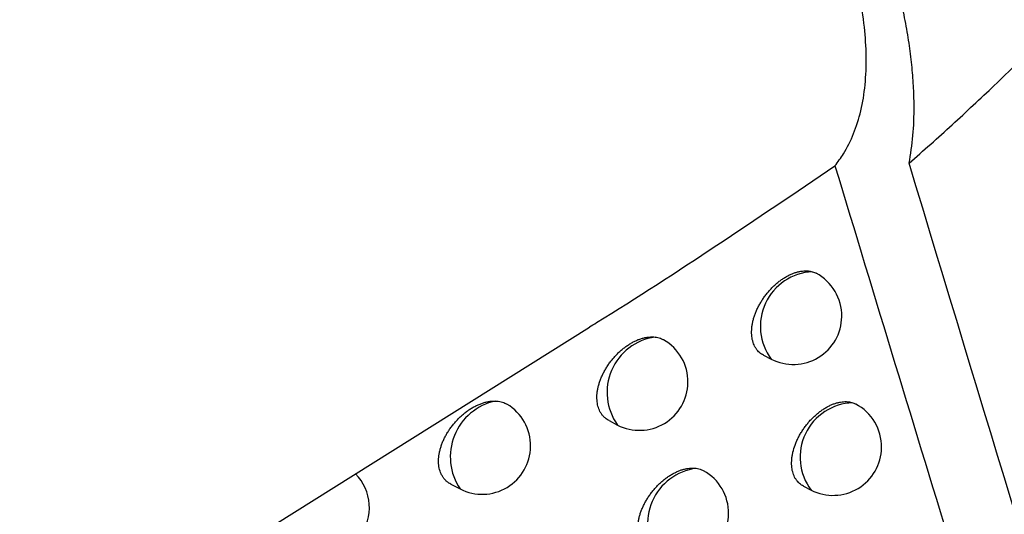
# Model space of a CAD drawing. Header units: millimetres. Extents: x -0.201 to 0.721, y -0.195 to 0.483.
# Tile 98 of 188: x 0.592 to 0.602, y -0.155 to -0.15. Entities that reach past the tile are written whole.
import ezdxf

# ---------------------------------------------------------------- set-up
doc = ezdxf.new("R2010")
doc.units = ezdxf.units.MM

msp = doc.modelspace()

# ---------------------------------------------------------------- linework, layer by layer
at = {"color": 7, "linetype": 'Continuous', "lineweight": 25}
for p, q in [((0.589815, -0.157943), (0.597502, -0.153127)), ((0.599298, -0.153417), (0.599379, -0.153458)), ((0.597704, -0.154093), (0.597792, -0.154138)), ((0.596071, -0.154749), (0.596166, -0.154798)), ((0.599711, -0.154768), (0.59979, -0.154809))]:
    msp.add_line(p, q, dxfattribs=at)
for centre, radius, start, end in [((0.599832, -0.15312), 0.0005653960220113, 93.160798, 216.73753), ((0.599607, -0.153013), 0.0005000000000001, 359.210427, 62.005511), ((0.599607, -0.153013), 0.0005000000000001, 242.880555, 359.210427), ((0.598261, -0.153802), 0.0005775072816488, 98.112692, 215.561726), ((0.598019, -0.153693), 0.0005000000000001, 359.210427, 60.585284), ((0.598019, -0.153693), 0.0005000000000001, 242.880555, 359.210427), ((0.596654, -0.154467), 0.0005893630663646, 102.026064, 214.154496), ((0.596394, -0.154353), 0.0005, 359.210427, 59.197923), ((0.600239, -0.15447), 0.0005620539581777, 91.911414, 217.076951), ((0.600018, -0.154364), 0.0005, 359.210427, 62.23179), ((0.596394, -0.154353), 0.0005, 242.880555, 359.210427), ((0.600018, -0.154364), 0.0005, 242.880555, 359.210427), ((0.598677, -0.155156), 0.0005755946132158, 97.300917, 215.751733), ((0.598438, -0.155047), 0.0005, 359.210427, 60.934638), ((0.59473, -0.154993), 0.0005, 242.880555, 44.736251), ((0.598438, -0.155047), 0.0005, 242.880555, 359.210427)]:
    msp.add_arc(centre, radius, start, end, dxfattribs=at)
for points, knots in [([(0.6104463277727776, -0.1631944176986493), (0.6098342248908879, -0.160937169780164), (0.6085964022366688, -0.156372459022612), (0.6068990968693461, -0.1493451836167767), (0.6053143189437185, -0.1421508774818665), (0.6038674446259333, -0.1348310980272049), (0.6025565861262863, -0.1273978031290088), (0.6013821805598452, -0.1198556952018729), (0.6003439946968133, -0.1122061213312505), (0.5994434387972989, -0.1044453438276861), (0.598510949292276, -0.0948013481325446), (0.5976673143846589, -0.0831834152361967), (0.5970912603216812, -0.0694692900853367), (0.596882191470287, -0.0554929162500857), (0.597078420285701, -0.0459661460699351), (0.5971765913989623, -0.0412000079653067)], [0, 0, 0, 0, 0.0622011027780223, 0.1257859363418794, 0.1893965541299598, 0.2530847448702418, 0.3167987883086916, 0.3803835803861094, 0.4439938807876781, 0.5076814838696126, 0.5713950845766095, 0.678239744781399, 0.7852056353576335, 0.8925407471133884, 1, 1, 1, 1]), ([(0.6000364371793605, -0.1514632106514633), (0.6000666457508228, -0.151422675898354), (0.6001415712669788, -0.151322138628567), (0.6002340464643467, -0.15113476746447), (0.6003094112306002, -0.1508970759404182), (0.6003531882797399, -0.1506297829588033), (0.6003645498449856, -0.1503408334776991), (0.6003445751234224, -0.1500272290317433), (0.6002927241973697, -0.1496903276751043), (0.6002052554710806, -0.149321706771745), (0.6000826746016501, -0.1489308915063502), (0.5999266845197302, -0.1485257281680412), (0.5997398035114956, -0.1481114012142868), (0.5995229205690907, -0.1476889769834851), (0.5992735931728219, -0.1472551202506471), (0.5990130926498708, -0.1468465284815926), (0.5987526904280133, -0.1464688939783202), (0.598580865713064, -0.1462405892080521), (0.5984947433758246, -0.1461261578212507)], [0, 0, 0, 0, 0.0422372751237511, 0.1047599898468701, 0.1676921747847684, 0.2318939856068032, 0.2965260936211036, 0.3574091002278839, 0.4232001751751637, 0.4894446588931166, 0.5571198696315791, 0.6252907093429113, 0.6910826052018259, 0.7573379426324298, 0.8250753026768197, 0.8933344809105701, 0.9465368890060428, 1, 1, 1, 1]), ([(0.6008032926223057, -0.1514365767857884), (0.6009512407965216, -0.1513047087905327), (0.6012471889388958, -0.1510409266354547), (0.6016944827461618, -0.1506240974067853), (0.6021456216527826, -0.1501860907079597), (0.6025513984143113, -0.1497695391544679), (0.6029019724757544, -0.1493865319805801), (0.6031494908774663, -0.1490975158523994), (0.6033409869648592, -0.1488576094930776), (0.6034808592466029, -0.1486717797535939), (0.603615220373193, -0.1484792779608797), (0.603731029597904, -0.1482954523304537), (0.6038271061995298, -0.1481216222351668), (0.6039028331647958, -0.1479604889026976), (0.6039528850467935, -0.1478229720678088), (0.6039815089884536, -0.1477131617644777), (0.6039983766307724, -0.1476194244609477), (0.60400523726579, -0.1475171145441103), (0.6039957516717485, -0.1474133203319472), (0.6039703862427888, -0.147320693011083), (0.6039334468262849, -0.1472434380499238), (0.6038884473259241, -0.1471783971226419), (0.603821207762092, -0.1471047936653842), (0.6037036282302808, -0.1470148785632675), (0.6035240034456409, -0.1469286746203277), (0.603303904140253, -0.1468604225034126), (0.6030710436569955, -0.1468117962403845), (0.6027823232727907, -0.1467706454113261), (0.6024364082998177, -0.1467416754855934), (0.6020320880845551, -0.1467257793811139), (0.6016197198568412, -0.146721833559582), (0.6012001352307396, -0.1467264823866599), (0.6007742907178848, -0.1467375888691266), (0.600199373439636, -0.1467586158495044), (0.599759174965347, -0.146781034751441), (0.5994656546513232, -0.1467959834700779)], [0, 0, 0, 0, 0.0493225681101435, 0.0986624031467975, 0.1517440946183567, 0.2048818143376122, 0.2417892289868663, 0.2787704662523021, 0.2973472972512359, 0.3159569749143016, 0.3347279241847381, 0.3536006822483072, 0.3678672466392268, 0.3822873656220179, 0.3965839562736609, 0.4039438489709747, 0.411386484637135, 0.4218849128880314, 0.4327000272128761, 0.4431925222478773, 0.4539079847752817, 0.4634629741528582, 0.4730967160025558, 0.492750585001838, 0.5222477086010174, 0.552062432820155, 0.5823819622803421, 0.612770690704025, 0.6608796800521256, 0.7090596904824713, 0.7573661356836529, 0.8056941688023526, 0.8542494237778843, 0.9028148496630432, 0.9999999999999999, 0.9999999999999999, 0.9999999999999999, 0.9999999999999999]), ([(0.6008032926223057, -0.1514365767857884), (0.6008179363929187, -0.1513428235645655), (0.6008472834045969, -0.1511549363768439), (0.6008563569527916, -0.150883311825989), (0.6008490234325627, -0.1506370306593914), (0.6008315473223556, -0.1504207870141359), (0.600803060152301, -0.1501967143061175), (0.6007632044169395, -0.1499636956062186), (0.6007118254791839, -0.1497222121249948), (0.6006486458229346, -0.1494722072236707), (0.6005739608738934, -0.1492154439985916), (0.6004894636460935, -0.1489574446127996), (0.600396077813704, -0.1486993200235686), (0.6002945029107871, -0.1484415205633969), (0.6001829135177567, -0.1481792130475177), (0.6000606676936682, -0.1479112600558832), (0.5999278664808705, -0.1476382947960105), (0.5997840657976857, -0.1473603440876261), (0.5996309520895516, -0.1470794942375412), (0.59952078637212, -0.1468905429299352), (0.5994656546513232, -0.1467959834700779)], [0, 0, 0, 0, 0.0805217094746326, 0.161370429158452, 0.2134240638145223, 0.2655645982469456, 0.3179682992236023, 0.3704602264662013, 0.4239633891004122, 0.4775603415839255, 0.5314424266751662, 0.5854205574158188, 0.6363368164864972, 0.6873345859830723, 0.7385806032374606, 0.7899104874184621, 0.8422039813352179, 0.8945876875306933, 0.9472470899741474, 1, 1, 1, 1]), ([(0.597501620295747, -0.1531263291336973), (0.5975259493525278, -0.1531114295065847), (0.5979710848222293, -0.152838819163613), (0.598819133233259, -0.1522861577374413), (0.5996306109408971, -0.1517375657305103), (0.6000364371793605, -0.1514632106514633)], [0, 0, 0, 0, 0.0280896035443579, 0.5139401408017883, 1, 1, 1, 1]), ([(0.6000364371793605, -0.1514632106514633), (0.6008621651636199, -0.154183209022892), (0.6025101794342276, -0.1596118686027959), (0.6043157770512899, -0.1648443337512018), (0.6052166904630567, -0.167455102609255)], [0, 0, 0, 0, 0.501044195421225, 1, 1, 1, 1]), ([(0.6054765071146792, -0.1660448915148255), (0.6046651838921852, -0.1636513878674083), (0.6030421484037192, -0.1588632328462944), (0.6015496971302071, -0.1539125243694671), (0.6008032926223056, -0.1514365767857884)], [0, 0, 0, 0, 0.499880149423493, 1, 1, 1, 1]), ([(0.5992984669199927, -0.1534166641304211), (0.5992920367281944, -0.1534132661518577), (0.5992777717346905, -0.1534057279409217), (0.5992580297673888, -0.1533904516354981), (0.5992387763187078, -0.1533716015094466), (0.599221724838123, -0.153349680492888), (0.599207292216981, -0.1533253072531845), (0.5991955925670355, -0.1532988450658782), (0.5991865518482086, -0.153270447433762), (0.5991801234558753, -0.1532397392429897), (0.5991765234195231, -0.1532074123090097), (0.5991757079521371, -0.153173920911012), (0.5991775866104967, -0.1531393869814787), (0.5991822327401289, -0.1531034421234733), (0.5991896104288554, -0.153066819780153), (0.5991995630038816, -0.1530299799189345), (0.599212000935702, -0.1529930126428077), (0.5992270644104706, -0.1529556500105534), (0.5992445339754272, -0.152918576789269), (0.5992641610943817, -0.1528822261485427), (0.5992858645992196, -0.1528466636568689), (0.5993097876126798, -0.1528117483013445), (0.5993355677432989, -0.1527781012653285), (0.5993628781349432, -0.1527461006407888), (0.5993916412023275, -0.1527157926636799), (0.5994219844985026, -0.1526871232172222), (0.5994533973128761, -0.1526606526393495), (0.5994854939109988, -0.1526366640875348), (0.599518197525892, -0.1526151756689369), (0.5995516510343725, -0.1525961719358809), (0.5995851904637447, -0.1525801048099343), (0.5996184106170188, -0.1525671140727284), (0.599651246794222, -0.15255717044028), (0.5996838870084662, -0.1525503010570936), (0.5997129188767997, -0.1525470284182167), (0.5997456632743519, -0.1525463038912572), (0.5997743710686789, -0.1525489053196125), (0.5997944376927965, -0.1525539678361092), (0.599801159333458, -0.1525556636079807)], [0, 0, 0, 0, 0.0226048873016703, 0.0501475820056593, 0.0778848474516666, 0.1062392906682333, 0.1348084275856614, 0.1620351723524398, 0.1894532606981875, 0.2174763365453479, 0.2457089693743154, 0.2727455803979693, 0.2999701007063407, 0.3277861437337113, 0.355805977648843, 0.3828673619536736, 0.4101146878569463, 0.4379453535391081, 0.4659762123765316, 0.4932628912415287, 0.520735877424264, 0.5487928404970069, 0.577050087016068, 0.604656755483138, 0.6324521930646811, 0.6608404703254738, 0.6894326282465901, 0.7173070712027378, 0.74537369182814, 0.7740461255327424, 0.802927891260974, 0.8308977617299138, 0.8590626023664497, 0.8878444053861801, 0.9168403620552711, 0.9374945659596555, 0.9790627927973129, 1, 1, 1, 1]), ([(0.599801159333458, -0.1525556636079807), (0.5998096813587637, -0.1525582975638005), (0.5998239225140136, -0.1525626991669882), (0.5998367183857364, -0.1525695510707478), (0.5998418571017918, -0.1525723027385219)], [0, 0, 0, 0, 0.5984082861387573, 1, 1, 1, 1]), ([(0.5977037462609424, -0.154092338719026), (0.5976970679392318, -0.1540888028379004), (0.5976823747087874, -0.1540810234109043), (0.5976620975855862, -0.1540653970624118), (0.5976424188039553, -0.1540462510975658), (0.597625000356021, -0.1540240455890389), (0.5976102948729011, -0.1539994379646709), (0.5975984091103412, -0.1539728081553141), (0.5975892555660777, -0.1539443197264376), (0.597582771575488, -0.1539135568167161), (0.5975791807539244, -0.153881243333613), (0.5975784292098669, -0.1538478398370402), (0.5975804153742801, -0.1538134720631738), (0.5975852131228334, -0.1537777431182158), (0.597592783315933, -0.1537413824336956), (0.5976029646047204, -0.1537048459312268), (0.5976156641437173, -0.1536682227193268), (0.5976310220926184, -0.1536312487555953), (0.5976488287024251, -0.153594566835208), (0.5976688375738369, -0.1535586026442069), (0.5976909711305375, -0.1535234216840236), (0.5977153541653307, -0.1534889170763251), (0.5977416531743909, -0.1534556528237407), (0.5977695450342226, -0.153424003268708), (0.5977989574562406, -0.153394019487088), (0.5978299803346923, -0.1533656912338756), (0.5978621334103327, -0.153339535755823), (0.5978950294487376, -0.1533158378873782), (0.5979285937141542, -0.1532946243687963), (0.5979629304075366, -0.1532759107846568), (0.597997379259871, -0.153260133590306), (0.5980315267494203, -0.1532474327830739), (0.5980653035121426, -0.1532377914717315), (0.598098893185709, -0.153231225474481), (0.5981292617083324, -0.1532282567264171), (0.5981563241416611, -0.1532278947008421), (0.5981719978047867, -0.1532293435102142), (0.5981798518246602, -0.1532300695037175)], [0, 0, 0, 0, 0.0239004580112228, 0.0525843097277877, 0.0814720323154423, 0.1110077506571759, 0.1407694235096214, 0.1690087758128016, 0.1974474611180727, 0.2265169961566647, 0.2558052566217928, 0.2837752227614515, 0.3119397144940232, 0.3407162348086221, 0.3697034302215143, 0.3977013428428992, 0.4258910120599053, 0.4546812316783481, 0.4836770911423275, 0.5119820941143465, 0.5404792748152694, 0.5695775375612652, 0.598881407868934, 0.6276321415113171, 0.6565783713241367, 0.6861375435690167, 0.7159071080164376, 0.7450417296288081, 0.7743765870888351, 0.8043423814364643, 0.8345261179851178, 0.8638095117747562, 0.893297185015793, 0.9234319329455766, 0.9537916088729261, 0.9768451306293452, 1, 1, 1, 1]), ([(0.5981798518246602, -0.1532300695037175), (0.5981892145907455, -0.153231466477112), (0.5982080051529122, -0.1532342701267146), (0.5982343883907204, -0.153242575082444), (0.5982535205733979, -0.1532502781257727), (0.5982631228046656, -0.1532562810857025), (0.5982650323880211, -0.1532574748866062)], [0, 0, 0, 0, 0.3038414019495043, 0.6097931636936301, 0.9224000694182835, 1, 1, 1, 1]), ([(0.5960713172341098, -0.1547486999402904), (0.5960643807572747, -0.154745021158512), (0.5960492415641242, -0.1547369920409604), (0.5960284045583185, -0.1547209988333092), (0.5960082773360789, -0.1547015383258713), (0.5959904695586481, -0.1546790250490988), (0.595975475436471, -0.1546541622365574), (0.5959633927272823, -0.1546273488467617), (0.5959541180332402, -0.1545987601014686), (0.5959475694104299, -0.1545679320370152), (0.5959439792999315, -0.1545356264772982), (0.5959432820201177, -0.1545023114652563), (0.595945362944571, -0.1544681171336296), (0.595950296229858, -0.1544326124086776), (0.5959580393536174, -0.1543965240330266), (0.5959684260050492, -0.1543603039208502), (0.595981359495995, -0.1543240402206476), (0.5959969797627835, -0.1542874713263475), (0.5960150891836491, -0.1542511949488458), (0.596035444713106, -0.1542156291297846), (0.5960579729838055, -0.1541808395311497), (0.5960827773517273, -0.1541467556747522), (0.5961095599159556, -0.1541138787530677), (0.5961380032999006, -0.1540825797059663), (0.5961680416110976, -0.1540529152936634), (0.5961997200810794, -0.154024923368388), (0.5962325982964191, -0.1539990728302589), (0.5962662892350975, -0.1539756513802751), (0.5963007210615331, -0.1539546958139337), (0.5963359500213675, -0.1539362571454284), (0.5963713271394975, -0.1539207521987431), (0.596406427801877, -0.1539083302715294), (0.5964411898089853, -0.1538989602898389), (0.596475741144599, -0.1538927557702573), (0.5965057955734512, -0.1538900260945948), (0.5965238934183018, -0.1538902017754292), (0.5965310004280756, -0.1538902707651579)], [0, 0, 0, 0, 0.024952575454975, 0.0544601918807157, 0.0841790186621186, 0.1145707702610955, 0.1451978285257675, 0.1741108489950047, 0.2032290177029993, 0.2329971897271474, 0.2629909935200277, 0.2915406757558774, 0.3202891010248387, 0.3496624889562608, 0.3792508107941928, 0.4078282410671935, 0.4366007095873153, 0.4659828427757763, 0.4955732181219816, 0.5245473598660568, 0.5537169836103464, 0.5834965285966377, 0.6134840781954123, 0.6430466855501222, 0.672809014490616, 0.7031963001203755, 0.7337976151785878, 0.7638812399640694, 0.7941708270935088, 0.8251089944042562, 0.8562710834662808, 0.8865722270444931, 0.9170848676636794, 0.9482681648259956, 0.9796849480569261, 1, 1, 1, 1]), ([(0.5965310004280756, -0.1538902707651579), (0.5965409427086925, -0.1538908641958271), (0.5965608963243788, -0.1538920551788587), (0.5965894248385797, -0.1538976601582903), (0.5966166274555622, -0.1539063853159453), (0.5966369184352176, -0.1539151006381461), (0.5966473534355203, -0.1539218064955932), (0.5966499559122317, -0.1539234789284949)], [0, 0, 0, 0, 0.2264197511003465, 0.4544121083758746, 0.6873638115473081, 0.9220289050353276, 1, 1, 1, 1]), ([(0.5997108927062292, -0.1547677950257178), (0.5997045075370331, -0.1547644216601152), (0.5996903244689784, -0.1547569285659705), (0.5996706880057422, -0.1547417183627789), (0.599651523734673, -0.1547229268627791), (0.5996345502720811, -0.1547010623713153), (0.5996201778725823, -0.1546767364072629), (0.5996085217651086, -0.1546503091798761), (0.5995995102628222, -0.1546219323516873), (0.5995930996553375, -0.1545912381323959), (0.5995895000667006, -0.1545588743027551), (0.5995886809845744, -0.1545252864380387), (0.5995905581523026, -0.1544907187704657), (0.5995951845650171, -0.1544547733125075), (0.5996049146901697, -0.1544061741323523), (0.5996199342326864, -0.1543564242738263), (0.5996398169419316, -0.1543068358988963), (0.5996572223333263, -0.1542696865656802), (0.599676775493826, -0.154233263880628), (0.5996983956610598, -0.1541976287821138), (0.5997222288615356, -0.1541626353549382), (0.5997479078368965, -0.1541289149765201), (0.59977510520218, -0.1540968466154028), (0.5998037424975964, -0.1540664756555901), (0.5998339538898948, -0.1540377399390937), (0.5998652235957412, -0.1540112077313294), (0.5998971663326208, -0.1539871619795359), (0.5999297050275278, -0.1539656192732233), (0.5999629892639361, -0.1539465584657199), (0.5999963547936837, -0.1539304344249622), (0.600029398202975, -0.1539173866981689), (0.6000620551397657, -0.1539073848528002), (0.6000945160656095, -0.1539004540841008), (0.6001242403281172, -0.1538970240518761), (0.6001592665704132, -0.1538963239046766), (0.6001908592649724, -0.153899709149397), (0.6002126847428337, -0.1539061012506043), (0.600220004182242, -0.1539082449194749)], [0, 0, 0, 0, 0.0223392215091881, 0.0496210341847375, 0.0770953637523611, 0.105180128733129, 0.1334771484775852, 0.1604659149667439, 0.1876441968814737, 0.2154215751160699, 0.2434064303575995, 0.2703168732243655, 0.2974156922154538, 0.3248057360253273, 0.3525941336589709, 0.4064087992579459, 0.4340104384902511, 0.461810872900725, 0.4888598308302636, 0.5160936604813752, 0.5439071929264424, 0.5719196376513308, 0.5992661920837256, 0.6267999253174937, 0.6549216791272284, 0.6832457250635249, 0.7108396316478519, 0.7386238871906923, 0.7670082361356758, 0.7955999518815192, 0.8232801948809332, 0.8511533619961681, 0.8796369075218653, 0.9083322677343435, 0.931063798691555, 0.9768814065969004, 1, 1, 1, 1]), ([(0.600220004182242, -0.1539082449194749), (0.6002283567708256, -0.1539111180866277), (0.6002392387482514, -0.1539148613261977), (0.6002489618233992, -0.1539205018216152), (0.6002512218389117, -0.1539218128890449)], [0, 0, 0, 0, 0.7675616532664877, 1, 1, 1, 1]), ([(0.59812397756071, -0.1554474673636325), (0.5981173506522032, -0.1554439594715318), (0.5981027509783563, -0.1554362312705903), (0.5980825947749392, -0.1554206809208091), (0.5980630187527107, -0.1554016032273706), (0.5980456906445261, -0.1553794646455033), (0.5980310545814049, -0.1553549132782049), (0.5980192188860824, -0.1553283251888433), (0.5980100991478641, -0.1552998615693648), (0.5980036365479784, -0.1552691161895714), (0.5980000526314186, -0.1552368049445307), (0.5979992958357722, -0.1552033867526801), (0.5980012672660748, -0.1551689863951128), (0.5980060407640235, -0.1551332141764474), (0.5980135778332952, -0.1550967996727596), (0.5980237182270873, -0.1550601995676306), (0.5980363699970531, -0.1550235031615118), (0.5980516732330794, -0.1549864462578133), (0.5980694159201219, -0.1549496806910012), (0.5980893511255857, -0.1549136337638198), (0.5981114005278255, -0.1548783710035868), (0.5981356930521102, -0.1548437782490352), (0.5981618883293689, -0.1548104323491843), (0.5981896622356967, -0.1547787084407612), (0.5982189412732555, -0.1547486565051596), (0.59824982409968, -0.1547202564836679), (0.5982818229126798, -0.1546940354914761), (0.5983145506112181, -0.1546702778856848), (0.5983479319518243, -0.1546490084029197), (0.5983820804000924, -0.1546302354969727), (0.5984163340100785, -0.1546143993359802), (0.5984502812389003, -0.1546016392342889), (0.5984838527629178, -0.154591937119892), (0.5985172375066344, -0.1545853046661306), (0.5985486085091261, -0.1545821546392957), (0.5985777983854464, -0.1545818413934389), (0.5985954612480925, -0.1545838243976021), (0.5986043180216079, -0.1545848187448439)], [0, 0, 0, 0, 0.0236774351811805, 0.0521635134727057, 0.0808517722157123, 0.1101823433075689, 0.139736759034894, 0.1678080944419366, 0.1960773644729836, 0.2249729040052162, 0.254085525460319, 0.2819068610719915, 0.3099216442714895, 0.3385451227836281, 0.3673781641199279, 0.395228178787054, 0.4232690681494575, 0.4519079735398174, 0.4807517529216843, 0.5088912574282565, 0.5372220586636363, 0.5661514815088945, 0.5952857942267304, 0.6238426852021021, 0.6525940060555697, 0.6819551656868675, 0.7115257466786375, 0.740439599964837, 0.7695523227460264, 0.7992917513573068, 0.8292476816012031, 0.8582971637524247, 0.887549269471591, 0.9174430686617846, 0.9475598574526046, 0.9737046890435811, 1, 1, 1, 1]), ([(0.5986043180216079, -0.1545848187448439), (0.5986135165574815, -0.1545864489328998), (0.5986319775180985, -0.1545897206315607), (0.5986577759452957, -0.1545981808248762), (0.5986735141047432, -0.1546061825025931), (0.5986813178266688, -0.1546101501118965)], [0, 0, 0, 0, 0.3336333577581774, 0.6695839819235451, 1, 1, 1, 1])]:
    msp.add_open_spline(points, degree=3, knots=knots, dxfattribs=at)

doc.saveas('drawing.dxf')
